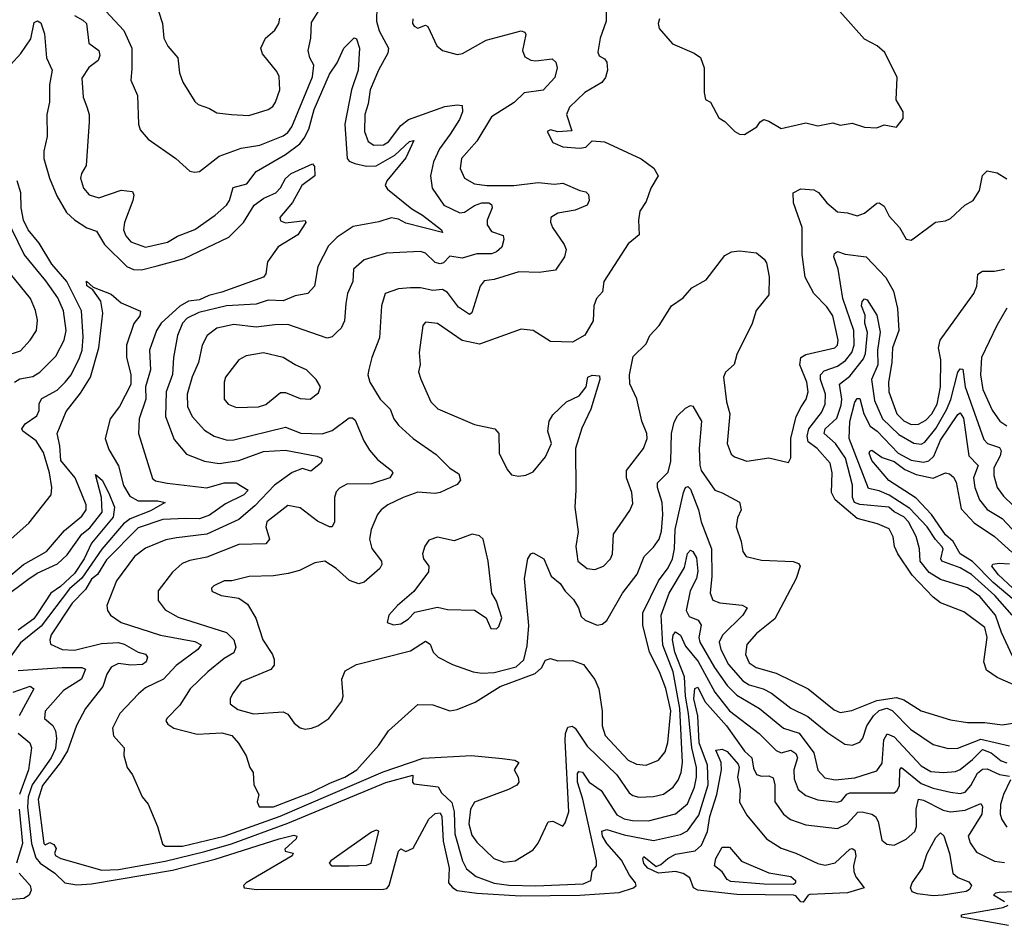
# Model space of a CAD drawing. Extents: x 1246169 to 1426871, y 660025 to 763458.
# Tile 190 of 256: x 1288062 to 1292074, y 720511 to 724171. Entities that reach past the tile are written whole.
import ezdxf

# ---------------------------------------------------------------- set-up
doc = ezdxf.new("R2010")
doc.units = 0

msp = doc.modelspace()

# ---------------------------------------------------------------- linework, layer by layer
at = {"layer": '0CON20XD'}
for points in [[(1288412.5, 724205), (1288486.9, 724126.9), (1288518.4, 724055), (1288518.8, 723971.2), (1288514.7, 723924.7), (1288542.4, 723862.4), (1288545.6, 723745), (1288552.6, 723722.6), (1288585, 723684.3), (1288698.6, 723605), (1288755, 723554.2), (1288775, 723549.2), (1288795, 723552.5), (1288875, 723615.4), (1288965, 723648.1), (1289040.8, 723659.2), (1289135, 723697.6), (1289155, 723711.4), (1289171.5, 723735), (1289255, 723938.6), (1289260, 723985), (1289243.8, 724015), (1289238, 724045), (1289248.6, 724095), (1289250.6, 724159.4), (1289291.8, 724225)], [(1289517.6, 724225), (1289516.3, 724165), (1289526.4, 724125), (1289565.3, 724055), (1289562, 724035), (1289523.5, 723965), (1289490.4, 723885), (1289482.4, 723827.6), (1289468.2, 723785), (1289466.5, 723715), (1289482, 723675), (1289505, 723659.7), (1289545, 723661.5), (1289565, 723673.2), (1289615, 723740), (1289645.7, 723764.3), (1289795, 723817.3), (1289845, 723824.5), (1289865, 723822), (1289866.7, 723795), (1289854.5, 723764.5), (1289815.9, 723704.1), (1289772.5, 723645), (1289748.2, 723591.8), (1289735.8, 723535), (1289742.7, 723485), (1289790, 723415), (1289855, 723384.1), (1289875, 723386.7), (1289915, 723413.8), (1289944.7, 723424.7), (1289973.3, 723425), (1289985, 723418.5), (1289986.7, 723405), (1289966.3, 723355), (1289966.4, 723335), (1289985, 723307.7), (1290032.2, 723292.2), (1290035.4, 723275.4), (1290026.6, 723245), (1290005.3, 723225), (1289985, 723217.3), (1289925, 723217.7), (1289865, 723199.6), (1289815, 723207.6), (1289788.8, 723181.2), (1289775, 723176.6), (1289755, 723182.2), (1289715, 723220.4), (1289695, 723226.1), (1289555, 723219.6), (1289465, 723192.9), (1289421.8, 723155), (1289418.8, 723105), (1289398.2, 723055), (1289390.9, 723015), (1289386, 722944), (1289372.2, 722915), (1289355, 722898.9)], [(1288285, 724188.6), (1288319.6, 724169.6), (1288333.6, 724155), (1288343.8, 724075), (1288385, 724045.5), (1288388.8, 724025), (1288381.1, 724005), (1288344.1, 723975.9), (1288315, 723933.3), (1288320, 723855), (1288335.8, 723815.8), (1288345.4, 723785), (1288345.3, 723755.3), (1288332.7, 723577.3), (1288314.2, 723545), (1288310, 723525), (1288321.5, 723485), (1288345, 723456.9), (1288385, 723445.5), (1288475, 723476.7), (1288520.9, 723470.9), (1288526.4, 723456.4), (1288522.9, 723435), (1288489.4, 723345), (1288485.4, 723315), (1288495, 723290.6), (1288515, 723266.2), (1288574.8, 723244.8), (1288664.3, 723265), (1288705, 723289.6), (1288775, 723316.6), (1288859.1, 723375), (1288904.7, 723415.3), (1288917.1, 723435), (1288932.1, 723487.9), (1288987.2, 723502.8), (1289025, 723552.7), (1289145, 723621.7), (1289203.3, 723665), (1289221.7, 723688.3), (1289239.7, 723725), (1289261.4, 723805), (1289325, 723949.6), (1289355.6, 723995), (1289383.3, 724055), (1289425, 724096.8), (1289435, 724092.4), (1289446.1, 724055), (1289441.2, 723965), (1289413.7, 723885), (1289387.3, 723745), (1289395.7, 723605.7), (1289404.5, 723594.5), (1289427.5, 723585), (1289475, 723574.8), (1289515, 723576.3), (1289590.5, 723619.5), (1289650.6, 723675), (1289668.3, 723678.3), (1289635, 723608.2), (1289558.2, 723515), (1289551.1, 723495), (1289560.9, 723480.9), (1289660.2, 723400.2), (1289702.9, 723375), (1289780.8, 723315), (1289785, 723304.3), (1289635, 723342.8), (1289605, 723358.7), (1289575.9, 723364.1), (1289525, 723347), (1289420.8, 723329.2), (1289355, 723285.4), (1289320.4, 723249.6), (1289276.2, 723165), (1289263.5, 723085), (1289236.2, 723055), (1289185, 723045.5), (1289135, 723025.9), (1289075, 723028.5), (1289025, 723012.3), (1288905, 723005.9), (1288792.2, 722977.8), (1288744.1, 722955), (1288725, 722934.6), (1288704.8, 722885), (1288688.6, 722795), (1288684.5, 722725.5), (1288659, 722655), (1288656.7, 722555), (1288691, 722461), (1288741.2, 722401.2), (1288815, 722372.5), (1288875, 722363.9), (1288955, 722376), (1289055, 722412.3), (1289145, 722417.1), (1289272.6, 722392.6), (1289291.9, 722385), (1289294.6, 722375), (1289287.3, 722362.7), (1289248, 722332), (1289215, 722342.3), (1289172.9, 722327.1), (1289100.8, 722275), (1289019.7, 722190.3), (1288955, 722134.8), (1288825, 722074.8), (1288701, 722061), (1288657.1, 722052.9), (1288575, 722018.1), (1288529.2, 721985), (1288456.2, 721885), (1288417.5, 721785), (1288420, 721765), (1288431.4, 721745), (1288475, 721716), (1288635, 721663.6), (1288775, 721638.3), (1288801.1, 721625), (1288787.3, 721605), (1288699.5, 721540.5), (1288647.3, 721485), (1288575, 721449.1), (1288545.5, 721425), (1288470.4, 721345), (1288439.6, 721285), (1288443.5, 721253.5), (1288488, 721205), (1288486.4, 721173.6), (1288500, 721125), (1288521.2, 721095), (1288561.2, 721005), (1288585.7, 720975.7), (1288623.8, 720885), (1288644.2, 720814.2), (1288655, 720804.5), (1288725, 720805.2), (1288895, 720845.3), (1289123, 720927), (1289543.1, 721106.9), (1289706.5, 721163.5), (1289903.4, 721173.4), (1290028.6, 721161.4), (1290080, 721155), (1290096.2, 721145), (1290076.7, 721115), (1290093.8, 721085), (1290096.2, 721065), (1290087.2, 721052.8), (1290054.2, 721035), (1289915, 720983.3), (1289898.4, 720955), (1289892.5, 720895), (1289905, 720850), (1289925, 720820.8), (1289994, 720755), (1290035, 720739.5), (1290081.2, 720745), (1290155, 720789.5), (1290175, 720817.1), (1290215, 720903.3), (1290235, 720906.7), (1290275, 720886.7), (1290285, 720900), (1290299.2, 720945), (1290284.8, 721235), (1290285.9, 721264.1), (1290295, 721290), (1290313.5, 721293.5), (1290325, 721285.6), (1290375, 721211.9), (1290495, 721094.7), (1290545, 721022.5), (1290560.8, 721010.8), (1290585, 721004.7), (1290645, 721006.4), (1290685, 721017.1), (1290725, 721045.4), (1290745.9, 721074.1), (1290758.1, 721105), (1290762.8, 721145), (1290751.7, 721365), (1290725.1, 721514.9), (1290683.2, 721623.2), (1290675.9, 721745), (1290708.2, 721835), (1290770.4, 721939.6), (1290783.5, 721996.5), (1290795, 722010.6), (1290805.1, 722005.1), (1290819.5, 721979.5), (1290825.9, 721925), (1290820.1, 721895), (1290794.2, 721845), (1290778.4, 721765), (1290790, 721740), (1290826.4, 721725)], [(1288626.9, 724205), (1288643.6, 724155), (1288649.2, 724095), (1288665, 724063.5), (1288706.4, 724015), (1288713.3, 723955), (1288726.3, 723916.3), (1288775, 723837.5), (1288788.8, 723825), (1288835, 723809.4), (1288865, 723790.9), (1288924.6, 723785.4), (1288995, 723780.4), (1289075, 723804.5), (1289092.9, 723817.1), (1289104.6, 723835), (1289122.5, 723885), (1289119.4, 723939.4), (1289109.8, 723959.8), (1289051.9, 724031.9), (1289044.4, 724055), (1289063.1, 724095), (1289101.7, 724128.3), (1289118.5, 724155), (1289122.5, 724177.5)], [(1290452.3, 724202.3), (1290451.5, 724165), (1290426.8, 724095), (1290418.3, 724038.3), (1290423.3, 724023.3), (1290445, 724012), (1290455, 723997.5), (1290457.6, 723965), (1290449.8, 723935), (1290434.5, 723915), (1290365, 723874.5), (1290303.1, 723815), (1290290.5, 723785), (1290311.7, 723718.3), (1290255, 723714.2), (1290225, 723722.5), (1290212, 723715), (1290235, 723670), (1290275, 723653.3), (1290345, 723647.5), (1290368.6, 723651.4), (1290395, 723677.5), (1290445, 723673.1), (1290595, 723604.3), (1290646.2, 723566.2), (1290663.1, 723535), (1290634.4, 723485), (1290615, 723430), (1290589.6, 723390.4), (1290583.6, 723355), (1290586.4, 723295), (1290541.8, 723258.2), (1290442.5, 723105), (1290437.3, 723062.7), (1290412.9, 723035), (1290401.9, 723005), (1290398.6, 722945), (1290365, 722885.8), (1290315, 722858), (1290225, 722860.6), (1290153.8, 722905), (1290105, 722910.6), (1289935, 722849.6), (1289864.8, 722864.8), (1289765, 722933.1), (1289715, 722938.9), (1289704.6, 722925.4), (1289690, 722815), (1289693.3, 722766.7), (1289687, 722737), (1289697.2, 722707.2), (1289736.9, 722615), (1289766.1, 722586.1), (1289915, 722522.7), (1289998.8, 722505), (1290014, 722485), (1290016.4, 722405), (1290048.2, 722338.2), (1290066.6, 722316.6), (1290095, 722311.2), (1290125, 722315.5), (1290155, 722329.5), (1290205, 722390), (1290229.4, 722445), (1290214.5, 722495.5), (1290220, 722535), (1290235, 722561.2), (1290290, 722615), (1290341.7, 722638.3), (1290370, 722675), (1290377.5, 722715), (1290395, 722723.3), (1290425, 722720), (1290426.7, 722705), (1290389.4, 722585), (1290352.2, 722507.8), (1290326.4, 722425), (1290328.7, 722255), (1290324.6, 722185), (1290337.8, 722085), (1290328.9, 722025), (1290336.5, 721965), (1290375, 721935.4), (1290405, 721932.1), (1290440.8, 721945), (1290470, 721975), (1290478.2, 721995), (1290481.5, 722075), (1290548.5, 722171.5), (1290560, 722200), (1290556.9, 722245), (1290534.2, 722304.2), (1290534.7, 722335), (1290603.6, 722425), (1290619.1, 722465), (1290618, 722485), (1290597.7, 722535), (1290576.7, 722626.7), (1290547.8, 722687.8), (1290546.4, 722725), (1290561.4, 722798.6), (1290615, 722850), (1290630, 722885), (1290667.5, 722925), (1290718, 723005), (1290765, 723038), (1290801.1, 723078.9), (1290858.8, 723111.2), (1290935, 723210), (1290962.5, 723225), (1290995, 723230), (1291065, 723221.2), (1291096.2, 723195), (1291105, 723180), (1291116.1, 723123.9), (1291115, 723050), (1291063.6, 722986.4), (1291046.3, 722933.7), (1290985, 722807.1), (1290973.3, 722766.7), (1290938.2, 722735), (1290930.4, 722715), (1290941.8, 722615), (1290956.1, 722565), (1290944.6, 722445), (1290961.4, 722401.4), (1290975, 722390), (1291025, 722372.7), (1291115, 722386.7), (1291195, 722367.5), (1291204, 722386), (1291204.2, 722465), (1291225.6, 722554.4), (1291246.2, 722593.8)], [(1291015, 723703.5), (1291066.2, 723735), (1291080, 723755), (1291095, 723763.8), (1291115, 723758), (1291165, 723727.5), (1291265, 723750.6), (1291315, 723738.1), (1291375, 723751.2), (1291405, 723740.8), (1291455, 723750), (1291505, 723733.3), (1291555, 723730), (1291585, 723742.5), (1291635, 723732.5), (1291661.7, 723768.3), (1291662.5, 723795), (1291633.3, 723845), (1291637.5, 723935), (1291586.9, 724036.9), (1291556.7, 724065), (1291505, 724092), (1291404.1, 724204.1)], [(1288025, 723987.5), (1288067.1, 724032.9), (1288106.9, 724093.1), (1288121.2, 724158.8), (1288135, 724165.8), (1288148.5, 724158.5), (1288163.4, 724113.4), (1288171.1, 724015), (1288194.7, 723964.7), (1288183.9, 723905), (1288182.7, 723835), (1288172.1, 723785), (1288174.1, 723695), (1288160.4, 723635), (1288160.6, 723605), (1288183, 723525), (1288213.5, 723453.5), (1288252.3, 723385), (1288285, 723355.6), (1288335, 723323.3), (1288375, 723309.6), (1288407.6, 723255), (1288498.5, 723165), (1288525, 723153.4), (1288558.1, 723151.9), (1288621.9, 723168.1)], [(1289664, 724175), (1289662.9, 724155), (1289668.8, 724145), (1289685, 724136.2), (1289715, 724148.8), (1289725, 724143.8), (1289761.8, 724065), (1289784.4, 724045), (1289845, 724028.9), (1289866.7, 724033.2), (1289962.7, 724087.3), (1290105.4, 724125.4), (1290119.8, 724119.8), (1290125, 724110), (1290110.8, 724045), (1290120, 724020), (1290145, 724005.5), (1290165, 724002.9), (1290232.1, 724012.1), (1290247.2, 723997.2), (1290251.5, 723975), (1290242.5, 723935), (1290195, 723884.2), (1290117.1, 723872.9), (1290076.4, 723833.6), (1289984.5, 723775), (1289924.2, 723675.8), (1289862.3, 723605), (1289857.5, 723565), (1289875, 723525.6), (1289915, 723502.5), (1289965, 723495.8), (1290075, 723495.9), (1290175, 723508), (1290241.3, 723501.3), (1290275, 723504.6), (1290344.5, 723475.5), (1290369.2, 723469.2), (1290379.5, 723459.5), (1290382.9, 723435), (1290374.3, 723415), (1290326, 723395), (1290255, 723382.4), (1290226.9, 723365), (1290225.6, 723345.6), (1290233.3, 723325), (1290280.9, 723255), (1290288.2, 723235), (1290282.1, 723205), (1290245, 723151.1), (1290179.4, 723140.6), (1290095.5, 723144.5), (1289995, 723113.1), (1289955, 723106.8), (1289937.8, 723085), (1289905, 722976.7), (1289895, 722970.5), (1289849.9, 722999.9), (1289805, 723059.1), (1289785, 723071.7), (1289745, 723068.5), (1289695, 723078.7), (1289655, 723078.3), (1289605, 723074.1), (1289551.1, 723055), (1289535.9, 723005), (1289527.5, 722875), (1289496.5, 722795), (1289484.5, 722745.5), (1289481.1, 722725), (1289489.4, 722695), (1289530.9, 722625), (1289571.5, 722585), (1289587.1, 722545), (1289605, 722520), (1289665, 722465.5), (1289759.3, 722399.3), (1289815, 722344.7), (1289850.8, 722320.8), (1289858.1, 722295), (1289845, 722277.8), (1289775, 722244.7), (1289755, 722240.7), (1289685, 722246.7), (1289625, 722225.4), (1289561.9, 722195), (1289534.5, 722175), (1289519.5, 722155), (1289493.6, 722095), (1289487.5, 722055), (1289496.9, 722016.9), (1289536.5, 721965), (1289538.3, 721951.7), (1289529.5, 721935), (1289465, 721879.3), (1289443.6, 721873.6), (1289406.4, 721886.4), (1289351.4, 721935), (1289305, 721965.5), (1289265, 721958.5), (1289202.6, 721927.4), (1289155.4, 721914.6), (1289096.3, 721906.3), (1288996.4, 721903.6), (1288925.7, 721885.7), (1288895, 721885.5), (1288852.5, 721865), (1288843.8, 721855), (1288845, 721843.3), (1288882.5, 721825), (1288955, 721814.2), (1288990.2, 721790.2), (1289023.7, 721733.7), (1289052.9, 721645), (1289092.7, 721585), (1289099.5, 721565), (1289098.3, 721541.7), (1289085.3, 721524.7), (1288965, 721474.4), (1288929.5, 721425), (1288920, 721405), (1288919.4, 721385), (1288951.1, 721361.1), (1289015, 721343.9), (1289135, 721351.1), (1289155, 721342.9), (1289180, 721305), (1289205, 721286.2), (1289225, 721281.4), (1289250.8, 721285), (1289277.5, 721295), (1289321.8, 721325), (1289374.2, 721395), (1289379.4, 721415), (1289374.6, 721485), (1289388.3, 721518.3)], [(1290669.4, 724175), (1290664.2, 724155), (1290668, 724135), (1290722.8, 724072.8), (1290810, 724035), (1290836.4, 724016.4), (1290851.1, 723975), (1290850.8, 723875), (1290856.4, 723846.4), (1290876.7, 723835), (1290910.5, 723770.5), (1290935.9, 723755.9), (1290976.7, 723715), (1290995, 723704.3), (1291015, 723703.5)], [(1288621.9, 723168.1), (1288732, 723198), (1288914.4, 723285.6), (1288974.5, 723345.5), (1289016.7, 723415), (1289056.7, 723443.3), (1289105, 723465.4), (1289125, 723485.5), (1289145, 723523.5), (1289168, 723545), (1289255, 723584.4), (1289262.7, 723572.7), (1289264, 723535), (1289211.5, 723495), (1289173.6, 723426.4), (1289122.2, 723365), (1289125, 723351.2), (1289145, 723343.3), (1289225, 723353.3), (1289228.6, 723345), (1289194.7, 723295), (1289115, 723245.7), (1289071.1, 723185), (1289065.5, 723135.5), (1289055, 723122.4), (1288885, 723061.6), (1288832.6, 723047.4), (1288795, 723029.5), (1288750, 723025), (1288715, 723004.6), (1288638.3, 722935), (1288619.4, 722905), (1288591.4, 722825), (1288594.4, 722745), (1288574.5, 722675), (1288575.4, 722625), (1288548.2, 722545), (1288546.5, 722485), (1288602.5, 722302.5), (1288615, 722292.9), (1288663.3, 722283.3), (1288825, 722264.2), (1288895, 722284.7), (1288944.5, 722284.5), (1288992.5, 722255), (1288975.5, 722235), (1288901.2, 722198.8), (1288835, 722152.3), (1288795, 722138.2), (1288739.3, 722139.3), (1288645, 722134.8), (1288545, 722100.8), (1288415, 721971), (1288378.5, 721911.5), (1288355, 721891.6), (1288330.2, 721849.8), (1288275.3, 721795), (1288189.8, 721665), (1288184.7, 721644.7), (1288188, 721628), (1288235, 721605.3), (1288285, 721602.5), (1288395, 721629.7), (1288465, 721633.8), (1288487.9, 721627.9), (1288545, 721594.7), (1288575, 721586.1), (1288582.3, 721575), (1288577.3, 721555), (1288562, 721545), (1288515, 721541.3), (1288465, 721548), (1288435, 721533.8), (1288416.6, 721505), (1288401.1, 721455), (1288330, 721365), (1288293.8, 721296.2), (1288256.8, 721193.2), (1288226.5, 721143.5), (1288155, 721051.2), (1288137.4, 720995), (1288160, 720815), (1288165, 720810.6), (1288185, 720819.2), (1288200.8, 720810.8), (1288210, 720795), (1288204.3, 720775), (1288208.6, 720765), (1288229.4, 720755), (1288396.3, 720706.3), (1288465, 720709.1), (1288655, 720744.1), (1288816.9, 720783.1), (1288925, 720814.1), (1289155, 720898.9), (1289554.2, 721064.2), (1289663.9, 721093.9), (1289662, 721065), (1289668.3, 721058.3), (1289766.6, 721046.6), (1289781.4, 721021.4), (1289822.7, 720982.7), (1289833, 720945), (1289834.9, 720854.9), (1289866.1, 720745), (1289882.3, 720712.3), (1289921.4, 720681.4), (1289995, 720653.5), (1290055, 720646.4), (1290165, 720643.3), (1290358.4, 720651.6), (1290389.4, 720665), (1290395, 720702.5), (1290412.5, 720725), (1290412.5, 720745), (1290356.1, 720996.1), (1290334.9, 721065), (1290335, 721101.2), (1290341.1, 721108.9), (1290355, 721105.5), (1290382.3, 721065), (1290431.3, 721031.3), (1290495, 720932), (1290525, 720916), (1290559, 720909), (1290625, 720908.1), (1290735, 720935.7), (1290783.5, 720976.5), (1290811.8, 721045), (1290820.4, 721085), (1290819.6, 721125), (1290800.4, 721205), (1290787.7, 721345), (1290774.9, 721415), (1290770.9, 721495), (1290731.2, 721595), (1290722.6, 721645), (1290725, 721664.4), (1290735, 721677.3), (1290755, 721664.6), (1290775, 721619.8), (1290826.4, 721556.4), (1290895, 721432.3), (1290955, 721355.7), (1291075, 721264.1), (1291145, 721194), (1291165, 721185.3), (1291205, 721195.7), (1291225, 721182), (1291231.6, 721165), (1291216.8, 721115), (1291218.3, 721078.3), (1291234.7, 721035), (1291265, 721011.2), (1291315, 720993.9), (1291395, 720983.7), (1291410.5, 720989.5), (1291433, 721017), (1291445, 721022.3), (1291625, 721021.8), (1291638.2, 721031.8), (1291647.9, 721052.1), (1291649.2, 721115), (1291655, 721124.5), (1291735, 721059.3), (1291785, 721040.2), (1291855.7, 721025), (1291895, 721018.5), (1291915.1, 721024.9), (1291938.5, 721051.5), (1291965, 721102.5), (1291985, 721118.9), (1292005, 721119), (1292055, 721096.7), (1292095, 721089.4)], [(1291246.2, 722593.8), (1291266.8, 722625), (1291275.6, 722655), (1291269.3, 722695), (1291241, 722765), (1291245, 722794.4), (1291265, 722807.3), (1291383.3, 722835), (1291394, 722845), (1291397.7, 722865), (1291375.2, 722965), (1291351.6, 723001.6), (1291298.8, 723055), (1291262.7, 723122.7), (1291250.4, 723215), (1291250.8, 723325), (1291215.4, 723425), (1291214.5, 723465.5), (1291245, 723481.5), (1291298.2, 723478.2), (1291317.7, 723467.7), (1291350.5, 723425), (1291395, 723388.6), (1291435, 723384.5), (1291475, 723371.8), (1291505, 723383.2), (1291555, 723423.1), (1291565, 723424.4), (1291585, 723410.8), (1291605, 723370), (1291647.5, 723325), (1291675, 723277.5), (1291695, 723272.5), (1291708, 723282), (1291794.4, 723345.6), (1291835, 723351.9), (1291855, 723361.4), (1291913.8, 723415), (1291948, 723435), (1291972.7, 723475), (1291985, 723536.2), (1292005, 723555.8), (1292045, 723547.5), (1292085, 723523.1)], [(1288014.3, 722045.7), (1288099.3, 722120.7), (1288189.7, 722235), (1288192.5, 722265), (1288183.3, 722325), (1288158.2, 722408.2), (1288129.2, 722455), (1288074.5, 722495), (1288070, 722505), (1288083.8, 722525), (1288132.2, 722557.8), (1288141.4, 722578.6), (1288141.8, 722608.2), (1288152.2, 722627.8), (1288215, 722662.4), (1288247.8, 722695), (1288271.1, 722725), (1288305, 722793.5), (1288316.3, 722825), (1288320.5, 722879.5), (1288313.6, 722985), (1288253.4, 723105), (1288193.3, 723175), (1288141, 723261), (1288096.7, 723315), (1288077.2, 723355), (1288067.3, 723405), (1288067.1, 723465), (1288051.6, 723515)], [(1288040, 722695), (1288061.9, 722708.1), (1288115, 722717.5), (1288144.4, 722735.6), (1288209.3, 722800.7), (1288242.5, 722865), (1288250.9, 722905), (1288240.9, 722985), (1288217.6, 723037.6), (1288167.9, 723107.9), (1288080.2, 723215), (1288006.2, 723365)], [(1292135, 721452.8), (1292045, 721491.8), (1292002, 721522), (1291991.6, 721555), (1292004.3, 721655), (1291995, 721694.7), (1291909.1, 721759.1), (1291815, 721795.8), (1291785, 721819), (1291699, 721909), (1291640.8, 721995), (1291627.5, 722025), (1291620.9, 722065), (1291605, 722096.5), (1291557.5, 722117.5), (1291475, 722139.8), (1291385.2, 722215), (1291370, 722245), (1291373.1, 722325), (1291365, 722364.4), (1291311.4, 722425), (1291275, 722450.9), (1291271, 722475), (1291278.1, 722505), (1291329.1, 722570.9), (1291343.7, 722605), (1291345.2, 722645), (1291325.5, 722705), (1291325.6, 722725), (1291340, 722740), (1291395, 722760.2), (1291427.6, 722782.4), (1291453.6, 722815), (1291462.4, 722845), (1291461.2, 722905), (1291416.6, 723035), (1291397.5, 723155), (1291379.4, 723205), (1291381.7, 723218.3), (1291395, 723227.1), (1291425.6, 723215.6), (1291512, 723205), (1291591.2, 723121.2), (1291622.5, 723065), (1291638.8, 722995), (1291644.1, 722905), (1291619.3, 722835), (1291616.6, 722775), (1291602.8, 722695), (1291603.3, 722655), (1291636.5, 722565), (1291665, 722537.1), (1291695, 722522.7), (1291725, 722523.8), (1291755, 722539.8), (1291778.8, 722565), (1291800.7, 722605), (1291814, 722675), (1291816.2, 722785), (1291806, 722835), (1291812.4, 722865), (1291950, 723055), (1291962.5, 723085), (1291966, 723135), (1291985, 723146.9), (1292035, 723146.4), (1292075, 723154.3)], [(1287999.1, 722800.9), (1288065, 722822.5), (1288105, 722865.6), (1288130.5, 722905), (1288135, 722947.5), (1288126.9, 722986.9), (1288105.4, 723035), (1288007.2, 723157.2)], [(1287945, 721841.4), (1288077.6, 721952.4), (1288171.2, 722005), (1288245, 722090.4), (1288315, 722149.3), (1288332.5, 722175), (1288333.3, 722195), (1288287.5, 722305), (1288230, 722375), (1288225.5, 722435.5), (1288214.1, 722485), (1288250.8, 722575), (1288309.7, 722650.3), (1288350.2, 722715), (1288384.4, 722835), (1288400.4, 722975), (1288392.5, 723025), (1288360, 723070), (1288335, 723086.7), (1288334.4, 723105.6), (1288361.2, 723081.2), (1288435, 723053.5), (1288475, 723018.2), (1288553.8, 722983.8), (1288551.2, 722965), (1288526.4, 722933.6), (1288496.5, 722845), (1288496.8, 722796.8), (1288514.8, 722724.8), (1288514.8, 722685), (1288468.8, 722595), (1288430.8, 722545), (1288410.6, 722465), (1288425, 722420.6), (1288464.3, 722354.3), (1288485, 722273.6), (1288510.7, 722230.7), (1288545, 722211.8), (1288625, 722210.9), (1288655, 722204), (1288595, 722170), (1288511.7, 722138.3), (1288485, 722117.7), (1288396, 722014), (1288315, 721895.6), (1288265, 721852.8), (1288148.7, 721701.3), (1288065, 721632.2), (1288023.5, 721575)], [(1292108, 721578), (1292062.5, 721675), (1292037.9, 721745), (1291975, 721821.7), (1291925, 721857.4), (1291815, 721890.2), (1291768.8, 721918.8), (1291731.5, 721965), (1291729.2, 722015), (1291714.7, 722065.3), (1291683.8, 722125), (1291665, 722145.8), (1291625, 722166.3), (1291604.4, 722185), (1291485, 722196.4), (1291464, 722205), (1291455.5, 722225), (1291455.5, 722275), (1291427.1, 722385), (1291386.7, 722445), (1291340.5, 722485), (1291344.4, 722505), (1291391.8, 722548.2), (1291409.5, 722600.5), (1291412.4, 722625), (1291403.4, 722686.6), (1291445, 722719.4), (1291500.1, 722789.9), (1291509.1, 722810.9), (1291516.7, 722896.7), (1291506.5, 722935), (1291507.3, 722967.3), (1291492.1, 723005), (1291495, 723023.3), (1291505, 723033.3), (1291515, 723030), (1291555, 722967.1), (1291568, 722898), (1291557.9, 722825), (1291558.4, 722765), (1291533.6, 722705), (1291545, 722619.4), (1291578.6, 722545), (1291645, 722481.2), (1291705, 722445.7), (1291735, 722442.4), (1291750.4, 722449.6), (1291795, 722505.2), (1291838.6, 722581.4), (1291856.3, 722623.7), (1291885, 722735.7), (1291895, 722748.6), (1291905, 722747.5), (1291914.3, 722675.7), (1291991, 722461), (1292005.6, 722445), (1292055, 722428), (1292061.9, 722415), (1292058, 722395), (1292031.2, 722345), (1292032.2, 722315), (1292045.2, 722265), (1292070.8, 722230.8), (1292187.4, 722117.4)], [(1292084.3, 722995.7), (1292043.5, 722925), (1291981.9, 722795), (1291977.6, 722725), (1291987.3, 722665), (1292025, 722580.5), (1292056.2, 722535), (1292085, 722516.6)], [(1289355, 722898.9), (1289335, 722879.4), (1289315, 722873.8), (1289155, 722928.8), (1289101.3, 722928.7), (1289025, 722918.1), (1288935, 722929.5), (1288865, 722914.7), (1288825.5, 722885), (1288804.8, 722845.2), (1288790, 722775), (1288765, 722716.9), (1288744.8, 722645), (1288745.8, 722595), (1288764.1, 722554.1), (1288815, 722498.5), (1288855, 722474.1), (1288907.8, 722457.8), (1288935, 722459.5), (1289145, 722511.1), (1289207, 722487), (1289295, 722483.8), (1289335, 722498.2), (1289405, 722548.9), (1289418.7, 722548.7), (1289429.6, 722539.6), (1289464.1, 722455), (1289487, 722417), (1289519.9, 722379.9), (1289577.1, 722335), (1289582.2, 722325), (1289569.6, 722305), (1289495, 722280), (1289395, 722279.6), (1289365, 722263.3), (1289352.1, 722247.9), (1289344.7, 722225), (1289344.5, 722125), (1289335, 722105.7), (1289323.8, 722105), (1289275, 722127.9), (1289205, 722182.3), (1289155, 722192.1), (1289069.3, 722125), (1289065.3, 722105), (1289080, 722055), (1289065, 722035.5), (1288955, 722033.4), (1288825, 721982.3), (1288755, 721968.8), (1288724.3, 721955.7), (1288685, 721920.6), (1288625.6, 721845), (1288625.5, 721805), (1288655, 721767.3), (1288707.1, 721737.1), (1288905.2, 721675.2), (1288934.8, 721644.8), (1288943.2, 721615), (1288935, 721592.5), (1288895, 721569.2), (1288828.5, 721515), (1288756.7, 721445), (1288715, 721378.9), (1288660.8, 721325), (1288658, 721315), (1288665, 721302), (1288690, 721285), (1288785, 721261.1), (1288885.8, 721265.8), (1288926.2, 721255), (1288954.1, 721224.1), (1288985, 721172.5), (1289000, 721125), (1289013.3, 721105), (1289016.2, 721055), (1289036.7, 721015), (1289030, 720985), (1289037.5, 720965), (1289095.8, 720965), (1289250.8, 721025), (1289328, 721062), (1289386.2, 721085), (1289435.6, 721115), (1289525, 721216.2), (1289565, 721273.8), (1289685, 721381.2), (1289745, 721380.8), (1289815, 721356.2), (1289845, 721361.2), (1289918.3, 721391.7), (1290020, 721455), (1290162.7, 721507.3), (1290188.8, 721531.2), (1290205, 721562), (1290225, 721569.2), (1290255, 721560), (1290315, 721560.5), (1290360, 721545), (1290405, 721484), (1290421.8, 721445), (1290435.4, 721355), (1290435.5, 721294.5), (1290447.7, 721255), (1290541.3, 721155), (1290575, 721138.1), (1290614.7, 721134.7), (1290665, 721154.6), (1290691.8, 721188.2), (1290703, 721227), (1290714.7, 721355.3), (1290695, 721446.8), (1290669.8, 721515), (1290628, 721595), (1290601.7, 721705), (1290601.7, 721755), (1290664.6, 721885.4), (1290705, 721938), (1290722.2, 721975), (1290730.1, 722015), (1290733.7, 722095), (1290766.5, 722245), (1290775, 722265.8), (1290785, 722268.9), (1290795, 722258.2), (1290828.6, 722175), (1290838.4, 722125), (1290881.7, 722015), (1290882.6, 721905), (1290875.9, 721835), (1290887.1, 721807.1), (1290915.2, 721795.2), (1291006.6, 721786.6), (1291026.2, 721775), (1291009.1, 721745), (1290925.5, 721664.5), (1290911.9, 721635), (1290919.2, 721605), (1290950.6, 721545), (1291008.2, 721478.2), (1291035, 721462.3), (1291092.2, 721445), (1291125, 721427.7), (1291205, 721366.4), (1291273.1, 721333.1), (1291355, 721266.2), (1291425, 721220), (1291455, 721216.2), (1291485, 721228.1), (1291497.3, 721245), (1291514.6, 721295), (1291541.5, 721335), (1291565, 721356.7), (1291595, 721366.6), (1291616.8, 721356.8), (1291691.7, 721281.7), (1291785, 721219.2), (1291845, 721202.3), (1291885, 721204.4), (1291978.9, 721241.1), (1292095, 721213.6)], [(1288945, 722591.8), (1289035, 722594), (1289065, 722603.1), (1289125, 722651.9), (1289145, 722651.9), (1289205, 722627.5), (1289245, 722625.6), (1289279.4, 722650.6), (1289287.1, 722675), (1289270, 722705), (1289230.6, 722745), (1289183.8, 722765), (1289135, 722795.5), (1289055, 722813.8), (1288985, 722802.1), (1288954.4, 722785), (1288900, 722715), (1288894.5, 722695), (1288894.5, 722625), (1288912, 722605), (1288945, 722591.8)], [(1292107, 721745), (1292036.1, 721825), (1291940.6, 721910.6), (1291895, 721938.3), (1291820.3, 721965), (1291816.2, 721975), (1291824.8, 722015), (1291820.2, 722025), (1291793.5, 722053.5), (1291760.6, 722105), (1291689.3, 722179.3), (1291605, 722234.6), (1291565, 722251.7), (1291521, 722261), (1291441.5, 722465), (1291445.3, 722534.7), (1291465, 722612.9), (1291475, 722628.4), (1291485, 722628.6), (1291501.9, 722565), (1291528.2, 722515), (1291556.1, 722495), (1291642.4, 722405), (1291695, 722376.5), (1291745, 722369.1), (1291766.2, 722373.8), (1291786.8, 722393.2), (1291815, 722458.4), (1291885, 722563.2), (1291895, 722569.8), (1291907.7, 722547.7), (1291930, 722395), (1291968.4, 722355), (1291948.5, 722305), (1291953.6, 722265), (1291972.6, 722215), (1292005, 722176.4), (1292065, 722139.8), (1292144.7, 722055)], [(1289388.3, 721518.3), (1289434.8, 721545.2), (1289655, 721600.8), (1289715, 721639.5), (1289735, 721626.9), (1289747, 721595), (1289767.4, 721575), (1289825.3, 721545), (1289909.5, 721515), (1289945, 721509.9), (1289995, 721512.4), (1290085, 721535.7), (1290116, 721564), (1290129.3, 721620.7), (1290137, 721703), (1290118.6, 721895), (1290133.3, 721975), (1290145, 721995.8), (1290155, 721999.2), (1290198.2, 721975), (1290227.6, 721905), (1290264.7, 721874.7), (1290285, 721843.1), (1290319.2, 721809.2), (1290339.6, 721775), (1290350.3, 721740.3), (1290366, 721725), (1290415, 721704.4), (1290435, 721709.4), (1290455, 721724.3), (1290518, 721835), (1290577.8, 721912.2), (1290606.7, 721985), (1290645, 722021.8), (1290667.6, 722055), (1290677.2, 722087.2), (1290683.3, 722155), (1290680.2, 722205), (1290661.4, 722265), (1290661.5, 722285), (1290705, 722328.1), (1290715, 722372.5), (1290718.3, 722485), (1290728.9, 722531.1), (1290742.2, 722557.8), (1290775, 722588.6), (1290795, 722598.8), (1290805, 722596.2), (1290840.5, 722535), (1290831.3, 722425), (1290833.1, 722356.9), (1290839.4, 722335), (1290894.3, 722254.3), (1290925, 722244), (1290995.2, 722205.2), (1291001.6, 722175), (1290987.5, 722142.5), (1290982.1, 722105), (1291002.1, 722045), (1291008.5, 722005), (1291022, 721985), (1291085, 721969.4), (1291214.1, 721964.1), (1291235, 721955.5), (1291242.7, 721945), (1291225.6, 721895), (1291139.5, 721730.5), (1291065, 721671.1), (1291025, 721625.6), (1291019.5, 721585), (1291035, 721551.5), (1291063, 721533), (1291145, 721509.5), (1291275, 721445.7), (1291380.6, 721360.6), (1291405, 721348.8), (1291452.5, 721357.5), (1291555, 721398.5), (1291635, 721410.2), (1291665, 721400.8), (1291736, 721356), (1291855, 721319.2), (1291925, 721308.3), (1291995, 721308.8), (1292065, 721298.8), (1292109.2, 721305)], [(1292140.2, 721785), (1292029.1, 721879.1), (1291945, 721963.6), (1291894.7, 721995), (1291865.5, 722045.5), (1291835, 722072.6), (1291777.3, 722155), (1291715, 722221.6), (1291604.3, 722294.3), (1291535, 722376.1), (1291523.5, 722405), (1291526, 722414), (1291535, 722417.4), (1291577.2, 722387.2), (1291625, 722372), (1291669.2, 722339.2), (1291715, 722318.4), (1291785, 722304.1), (1291835, 722325.8), (1291851.1, 722321.1), (1291867.6, 722307.6), (1291877.6, 722287.6), (1291898.4, 722178.4), (1291951, 722121), (1292035, 722066.2), (1292105, 722001.5)], [(1287895, 721742.4), (1288095, 721891.2), (1288133.6, 721916.4), (1288215.8, 721955), (1288255, 721991.9), (1288314.6, 722075.4), (1288348.3, 722101.7), (1288398.3, 722165), (1288394.8, 722224.8), (1288371.4, 722318.6), (1288398.5, 722295), (1288425, 722241.9), (1288447.9, 722185), (1288442.5, 722145), (1288355, 722038.8), (1288325, 721975.6), (1288285.1, 721915), (1288228.1, 721861.9), (1288188.9, 721835), (1288135, 721752.7), (1288119.8, 721730.2), (1288055, 721683.8)], [(1290005, 721690), (1290015, 721700), (1290026.2, 721735), (1290005, 721802.5), (1289986.2, 721835), (1289970.4, 721965), (1289951.2, 722055), (1289935, 722068), (1289905.9, 722075.9), (1289832.4, 722047.6), (1289765, 722062.9), (1289729.2, 722050.8), (1289713.1, 722026.9), (1289702.9, 721995), (1289707.2, 721975), (1289728.8, 721945), (1289727.5, 721922.5), (1289668.6, 721841.4), (1289602, 721785), (1289566.7, 721745), (1289560, 721715), (1289585, 721705.7), (1289615, 721710.5), (1289645, 721729.5), (1289672.8, 721757.2), (1289765, 721778.7), (1289805, 721769.2), (1289915.5, 721765.5), (1289962.5, 721735), (1289981.7, 721691.7), (1290005, 721690)], [(1292109.7, 721855), (1292050.1, 721910.1), (1292022.9, 721945), (1292027.4, 721952.6), (1292053.1, 721956.9), (1292095, 721954.5)], [(1290826.4, 721725), (1290839.3, 721705), (1290829.3, 721655), (1290834.1, 721635), (1290893, 721533), (1290945, 721459.3), (1290985, 721419.4), (1291076.8, 721365), (1291174.9, 721284.9), (1291238.4, 721265), (1291297.5, 721185), (1291313.8, 721113.8), (1291342.6, 721082.6), (1291385, 721075.2), (1291465, 721082.9), (1291555, 721111.4), (1291577.1, 721142.9), (1291582.8, 721237.2), (1291597.6, 721262.4), (1291625, 721250), (1291735, 721131.7), (1291775, 721109), (1291825, 721104.4), (1291875, 721108.9), (1291895, 721117.3), (1291945, 721158), (1291985, 721197.8), (1292021.1, 721185), (1292061.6, 721151.6), (1292085, 721143.5)], [(1288055, 721520), (1288235, 721531.7), (1288315, 721532.5), (1288330.6, 721525), (1288314.2, 721485), (1288240.7, 721439.3), (1288165.4, 721355), (1288163.2, 721325), (1288196.6, 721296.6), (1288207.2, 721275), (1288212.5, 721245), (1288207.7, 721202.3), (1288189.7, 721165), (1288112.4, 721055), (1288096, 721005), (1288093.8, 720963.8), (1288110.4, 720815), (1288127.4, 720757.4), (1288145, 720735.2), (1288204.5, 720695), (1288246, 720655), (1288295, 720647.5), (1288355, 720651.2), (1288685, 720707.4), (1288858.8, 720751.2), (1289118.6, 720835), (1289179.1, 720849.1)], [(1288035, 721432.4), (1288105, 721455.8), (1288119.1, 721445), (1288059.6, 721335)], [(1289179.1, 720849.1), (1289191.2, 720845), (1289188, 720835), (1289143, 720793), (1289144.1, 720784.1), (1289176.2, 720776.2), (1289172, 720765), (1288984.4, 720655), (1288974.2, 720645), (1288976.7, 720635), (1289027.7, 720627.7), (1289545, 720629), (1289557.4, 720632.6), (1289568.2, 720645), (1289605, 720784), (1289615, 720794), (1289635, 720782.9), (1289665, 720797.1), (1289729.3, 720915), (1289755, 720938), (1289775, 720940), (1289782, 720925), (1289787.2, 720825), (1289812.3, 720715), (1289809.4, 720655), (1289825, 720635.7), (1289845, 720623.9), (1289925, 720613.6), (1290102.8, 720602.8), (1290345, 720605.7), (1290505, 720616.1), (1290563.6, 720635), (1290573.8, 720645), (1290572, 720655), (1290547, 720687), (1290515, 720747.8), (1290454.5, 720815), (1290437.3, 720845), (1290433.9, 720866.1), (1290455, 720872.4), (1290525, 720850.3), (1290645, 720827.6), (1290755, 720851.9), (1290783.2, 720866.8), (1290829.2, 720930.8), (1290867.9, 721055), (1290864.9, 721135), (1290831.2, 721225), (1290824.9, 721335), (1290809.5, 721405), (1290813.5, 721446.5), (1290825, 721452.8), (1290854.3, 721394.3), (1290941.6, 721295), (1291015, 721191.6), (1291045.8, 721165), (1291052, 721122), (1291065, 721096.5), (1291085, 721090), (1291115, 721091.6), (1291132.9, 721082.9), (1291139.8, 721055), (1291138.9, 720985), (1291175, 720934.5), (1291203.6, 720913.6), (1291265, 720891.4), (1291395, 720876.8), (1291433.6, 720895), (1291477, 720943), (1291495, 720944.7), (1291535, 720935.3), (1291550, 720925), (1291560.3, 720905), (1291575, 720828.6), (1291595, 720813.3), (1291625, 720808.9), (1291675, 720833.3), (1291710.4, 720865), (1291717, 720885), (1291714.8, 720955), (1291725, 720996.1), (1291745, 720992), (1291825, 720951.6), (1291855, 720944.8), (1291915, 720951.2), (1291978.7, 720978.7), (1291986.1, 720966.1), (1291982.4, 720935), (1291926.8, 720845), (1291935, 720818.6), (1291960.8, 720780.8), (1292035, 720743.3), (1292075, 720738.7)], [(1288055.4, 721265), (1288102.7, 721225), (1288109.7, 721205), (1288097.8, 721115), (1288060.9, 721015)], [(1291255, 720576.6), (1291245, 720577.9), (1291225, 720602.2), (1291215, 720604.6), (1290985, 720607.8), (1290825, 720624.8), (1290808.2, 720635), (1290792.2, 720675), (1290765, 720693.9), (1290735, 720701.2), (1290665, 720695.2), (1290621.8, 720715), (1290605, 720733.6), (1290600.8, 720755), (1290605, 720762.9), (1290655, 720721.9), (1290675, 720729.3), (1290702.5, 720755), (1290735, 720772), (1290814.8, 720785.2), (1290840.9, 720809.1), (1290865, 720864.4), (1290874.3, 720925.7), (1290902.2, 721015), (1290922.2, 721115), (1290920.2, 721145), (1290898.8, 721195), (1290925, 721199.4), (1290945, 721190.6), (1290989.1, 721139.1), (1290994.4, 721125), (1290987.4, 721085), (1290998.6, 721035), (1290995, 720984), (1291025, 720930.9), (1291104.8, 720834.8), (1291165, 720796), (1291225, 720775.9), (1291313.8, 720733.8), (1291345, 720726.7), (1291385, 720736.6), (1291445, 720792.7), (1291455, 720795.6), (1291465, 720788.6), (1291469, 720765), (1291459.8, 720725), (1291460.9, 720700.9), (1291469.6, 720679.6), (1291503.3, 720635), (1291435.9, 720614.1), (1291282.2, 720607.8), (1291274.4, 720605.6), (1291255, 720576.6)], [(1292100.2, 721075), (1292071.2, 721015), (1292059.2, 720975), (1292057.6, 720935), (1292063.8, 720913.8), (1292085, 720881.5)], [(1288059.2, 720955), (1288072.7, 720815), (1288048.8, 720735)], [(1289405, 720724.7), (1289475, 720726.8), (1289494.2, 720735.8), (1289525, 720866), (1289515, 720870), (1289495, 720861.6), (1289329.2, 720745), (1289322.5, 720735), (1289332.5, 720725), (1289405, 720724.7)], [(1291785, 720602.4), (1291720.4, 720610.4), (1291699.1, 720619.1), (1291692.1, 720635), (1291699.4, 720655), (1291741.4, 720715), (1291760.4, 720775), (1291795, 720840.5), (1291815, 720858.5), (1291827.4, 720847.4), (1291851.3, 720775), (1291865.2, 720695), (1291885, 720677.5), (1291930, 720660), (1291940, 720645), (1291932, 720628), (1291919.4, 720620.6), (1291825, 720604.6), (1291785, 720602.4)], [(1291215, 720648.4), (1291095, 720649.5), (1290960.1, 720660.1), (1290945, 720668.5), (1290925, 720699.5), (1290893.8, 720725), (1290898.1, 720755), (1290925, 720800.8), (1290955, 720800), (1291003.1, 720743.1), (1291115, 720696.1), (1291205, 720681.6), (1291223.2, 720665), (1291222.9, 720655), (1291215, 720648.4)], [(1288059.7, 720695), (1288104, 720645), (1288109.1, 720625), (1288100.7, 720605), (1288078.4, 720591.6), (1287890.8, 720575)], [(1292075, 720577.5), (1292030, 720605), (1292040, 720615), (1292053.4, 720616.6), (1292815, 720649.4)], [(1292091.7, 720481.7), (1291900, 720515), (1291900, 720525), (1291905, 720526.2), (1292070, 720555), (1292090, 720565)]]:
    msp.add_lwpolyline(points, dxfattribs=at)

doc.saveas('drawing.dxf')
